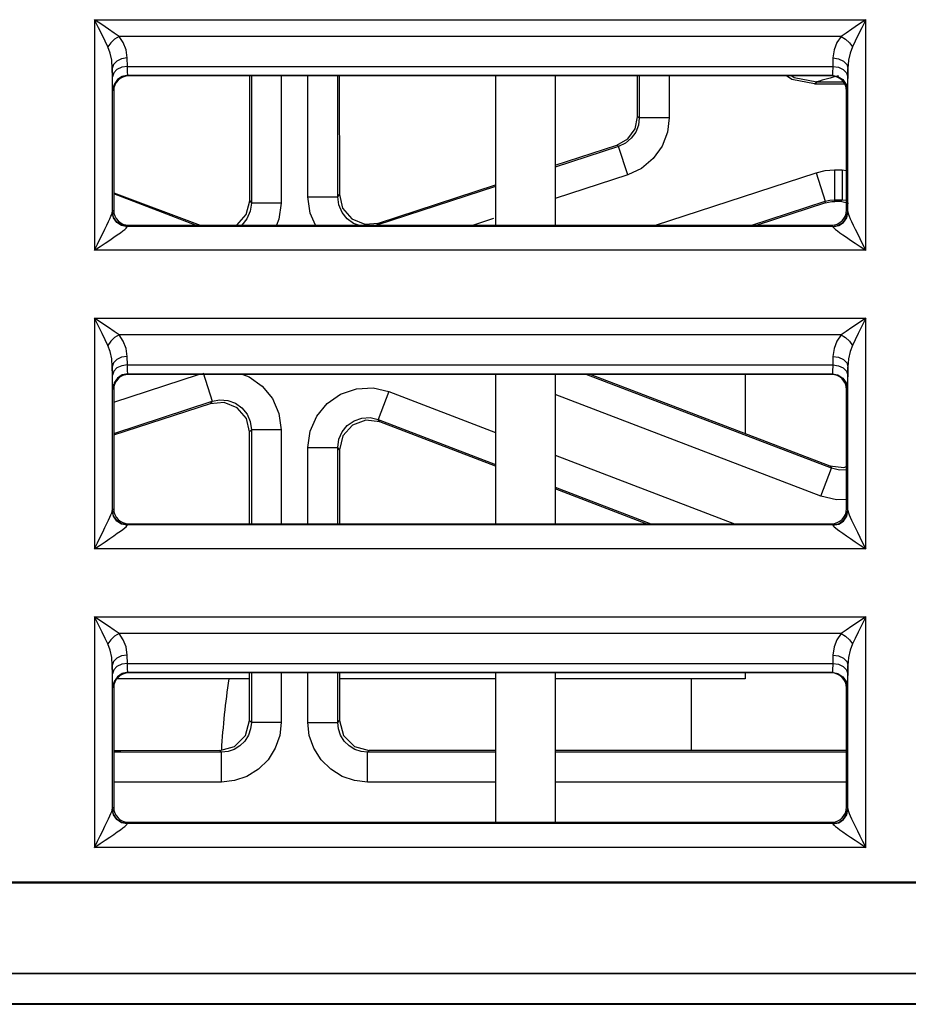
# Model space of a CAD drawing. Header units: millimetres. Extents: x 0 to 500, y 0 to 550.
# Tile 34 of 50: x 248 to 263, y 426 to 443. Entities that reach past the tile are written whole.
import ezdxf

# ---------------------------------------------------------------- set-up
doc = ezdxf.new("R2010")
doc.units = ezdxf.units.MM
doc.header["$LTSCALE"] = 35.851852
doc.layers.get('0').update_dxf_attribs({"linetype": 'CONTINUOUS'})

msp = doc.modelspace()

# ---------------------------------------------------------------- linework, layer by layer
at = {"color": 7, "linetype": 'CONTINUOUS'}
for p, q in [((249.635, 442.858), (249.635, 438.996)), ((249.703, 442.724), (249.635, 442.858)), ((249.759, 442.775), (249.635, 442.858)), ((249.635, 442.858), (262.561, 442.858)), ((249.869, 442.701), (249.759, 442.775)), ((262.437, 442.775), (262.327, 442.701)), ((262.561, 442.858), (262.437, 442.775)), ((262.561, 442.858), (262.494, 442.724)), ((262.561, 438.996), (262.561, 442.858)), ((249.763, 442.603), (249.703, 442.724)), ((249.816, 442.496), (249.763, 442.603)), ((249.966, 442.635), (249.869, 442.701)), ((250.048, 442.578), (249.966, 442.635)), ((262.231, 442.635), (262.148, 442.578)), ((262.327, 442.701), (262.231, 442.635)), ((262.433, 442.603), (262.381, 442.496)), ((262.494, 442.724), (262.433, 442.603)), ((249.861, 442.403), (249.816, 442.496)), ((249.908, 442.473), (249.861, 442.403)), ((249.973, 442.534), (249.908, 442.473)), ((250.048, 442.578), (249.973, 442.534)), ((250.119, 442.474), (250.048, 442.578)), ((262.148, 442.578), (250.048, 442.578)), ((250.167, 442.353), (250.119, 442.474)), ((262.077, 442.474), (262.03, 442.353)), ((262.148, 442.578), (262.077, 442.474)), ((262.148, 442.578), (262.223, 442.534)), ((262.223, 442.534), (262.289, 442.473)), ((262.289, 442.473), (262.336, 442.403)), ((262.381, 442.496), (262.336, 442.403)), ((249.899, 442.299), (249.861, 442.403)), ((249.925, 442.178), (249.899, 442.299)), ((250.185, 442.218), (250.167, 442.353)), ((262.03, 442.353), (262.011, 442.218)), ((262.297, 442.299), (262.271, 442.178)), ((262.336, 442.403), (262.297, 442.299)), ((249.935, 442.042), (249.925, 442.178)), ((249.955, 442.109), (249.935, 442.042)), ((250.01, 442.166), (249.955, 442.109)), ((250.09, 442.204), (250.01, 442.166)), ((250.185, 442.218), (250.09, 442.204)), ((250.188, 442.077), (250.185, 442.218)), ((262.011, 442.218), (262.009, 442.077)), ((262.011, 442.218), (262.106, 442.204)), ((262.106, 442.204), (262.187, 442.166)), ((262.187, 442.166), (262.241, 442.109)), ((262.241, 442.109), (262.261, 442.042)), ((262.271, 442.178), (262.261, 442.042)), ((249.938, 441.902), (249.935, 442.042)), ((249.935, 442.042), (249.935, 439.636)), ((249.958, 441.969), (249.938, 441.902)), ((250.012, 442.025), (249.958, 441.969)), ((250.093, 442.063), (250.012, 442.025)), ((250.188, 442.077), (250.093, 442.063)), ((250.189, 442.036), (250.188, 442.077)), ((250.188, 442.077), (262.009, 442.077)), ((250.19, 441.999), (250.189, 442.036)), ((250.192, 441.968), (250.19, 441.999)), ((250.194, 441.946), (250.192, 441.968)), ((250.195, 441.933), (250.194, 441.946)), ((262.003, 441.946), (262.001, 441.933)), ((262.004, 441.968), (262.003, 441.946)), ((262.006, 441.999), (262.004, 441.968)), ((262.007, 442.036), (262.006, 441.999)), ((262.009, 442.077), (262.007, 442.036)), ((262.009, 442.077), (262.104, 442.063)), ((262.104, 442.063), (262.184, 442.025)), ((262.184, 442.025), (262.239, 441.969)), ((262.239, 441.969), (262.259, 441.902)), ((262.261, 442.042), (262.259, 441.902)), ((262.261, 439.636), (262.261, 442.042)), ((249.939, 441.84), (249.938, 441.902)), ((249.94, 441.784), (249.939, 441.84)), ((249.942, 441.738), (249.94, 441.784)), ((250.02, 441.855), (249.966, 441.774)), ((250, 441.806), (249.977, 441.763)), ((250.032, 441.844), (250, 441.806)), ((250.101, 441.909), (250.02, 441.855)), ((250.069, 441.875), (250.032, 441.844)), ((250.113, 441.898), (250.069, 441.875)), ((250.197, 441.928), (250.101, 441.909)), ((250.159, 441.912), (250.113, 441.898)), ((250.208, 441.917), (250.159, 441.912)), ((250.197, 441.928), (250.195, 441.933)), ((250.208, 441.917), (250.197, 441.928)), ((250.197, 441.928), (262, 441.928)), ((261.988, 441.917), (250.208, 441.917)), ((252.237, 439.826), (252.237, 441.917)), ((252.265, 441.917), (252.265, 439.786)), ((252.764, 441.917), (252.764, 439.786)), ((253.212, 439.89), (253.212, 441.917)), ((253.712, 439.89), (253.712, 441.917)), ((253.739, 441.917), (253.74, 439.928)), ((256.358, 441.917), (256.358, 439.417)), ((257.358, 441.917), (257.358, 439.417)), ((258.737, 441.232), (258.737, 441.917)), ((258.765, 441.917), (258.765, 441.212)), ((259.264, 441.917), (259.264, 441.212)), ((261.324, 441.857), (261.233, 441.917)), ((261.323, 441.917), (261.36, 441.892)), ((261.703, 441.782), (261.324, 441.857)), ((261.36, 441.892), (261.739, 441.818)), ((261.703, 441.782), (261.739, 441.818)), ((261.703, 441.782), (262.238, 441.782)), ((261.739, 441.818), (262.186, 441.818)), ((262, 441.928), (261.988, 441.917)), ((262.037, 441.912), (261.988, 441.917)), ((262.001, 441.933), (262, 441.928)), ((262, 441.928), (262.095, 441.909)), ((262.084, 441.898), (262.037, 441.912)), ((262.127, 441.875), (262.084, 441.898)), ((262.095, 441.909), (262.176, 441.855)), ((262.165, 441.844), (262.127, 441.875)), ((262.196, 441.806), (262.165, 441.844)), ((262.176, 441.855), (262.23, 441.774)), ((262.219, 441.763), (262.196, 441.806)), ((262.256, 441.785), (262.254, 441.739)), ((262.257, 441.84), (262.256, 441.785)), ((262.259, 441.902), (262.257, 441.84)), ((249.944, 441.705), (249.942, 441.738)), ((249.945, 441.685), (249.944, 441.705)), ((249.947, 441.678), (249.945, 441.685)), ((249.966, 441.774), (249.947, 441.678)), ((249.958, 441.667), (249.947, 441.678)), ((249.963, 441.716), (249.958, 441.667)), ((249.958, 441.667), (249.958, 439.667)), ((249.977, 441.763), (249.963, 441.716)), ((262.233, 441.716), (262.219, 441.763)), ((262.23, 441.774), (262.25, 441.678)), ((262.238, 441.667), (262.233, 441.716)), ((262.25, 441.678), (262.238, 441.667)), ((262.238, 439.667), (262.238, 441.667)), ((262.251, 441.685), (262.25, 441.678)), ((262.253, 441.705), (262.251, 441.685)), ((262.254, 441.739), (262.253, 441.705)), ((258.694, 441.029), (258.737, 441.232)), ((258.765, 441.212), (258.737, 441.232)), ((258.765, 441.212), (258.75, 441.094)), ((259.264, 441.212), (258.765, 441.212)), ((259.264, 441.212), (259.236, 440.975)), ((258.572, 440.861), (258.694, 441.029)), ((258.706, 440.977), (258.631, 440.872)), ((258.75, 441.094), (258.706, 440.977)), ((259.236, 440.975), (259.147, 440.742)), ((258.392, 440.757), (258.572, 440.861)), ((258.533, 440.79), (258.42, 440.737)), ((258.631, 440.872), (258.533, 440.79)), ((257.358, 440.42), (258.392, 440.757)), ((258.42, 440.737), (257.358, 440.391)), ((258.42, 440.737), (258.392, 440.757)), ((258.575, 440.262), (258.42, 440.737)), ((259.147, 440.742), (258.998, 440.533)), ((258.998, 440.533), (258.801, 440.368)), ((258.801, 440.368), (258.575, 440.262)), ((259.04, 439.417), (261.728, 440.294)), ((261.728, 440.294), (261.879, 440.33)), ((261.728, 440.294), (261.883, 439.818)), ((261.879, 440.33), (262.038, 440.343)), ((262.038, 440.343), (262.038, 439.843)), ((262.038, 440.343), (262.165, 440.343)), ((262.165, 440.343), (262.165, 439.843)), ((262.165, 440.343), (262.238, 440.335)), ((258.575, 440.262), (257.358, 439.865)), ((256.358, 440.064), (254.367, 439.415)), ((254.395, 439.453), (256.358, 440.093)), ((249.958, 439.961), (251.405, 439.417)), ((251.33, 439.417), (249.958, 439.941)), ((252.18, 439.593), (252.237, 439.826)), ((252.237, 439.826), (252.265, 439.786)), ((253.249, 439.62), (253.212, 439.89)), ((253.212, 439.89), (253.712, 439.89)), ((253.712, 439.89), (253.74, 439.928)), ((253.73, 439.755), (253.712, 439.89)), ((253.74, 439.928), (253.794, 439.701)), ((260.651, 439.417), (261.883, 439.818)), ((261.883, 439.818), (261.958, 439.837)), ((261.887, 439.791), (261.883, 439.818)), ((261.887, 439.791), (261.938, 439.804)), ((261.938, 439.804), (261.99, 439.813)), ((261.958, 439.837), (262.038, 439.843)), ((261.99, 439.813), (262.042, 439.815)), ((262.042, 439.815), (262.038, 439.843)), ((262.038, 439.843), (262.165, 439.843)), ((262.137, 439.815), (262.042, 439.815)), ((262.165, 439.843), (262.137, 439.815)), ((262.269, 439.78), (262.137, 439.815)), ((262.165, 439.843), (262.238, 439.835)), ((249.933, 439.621), (249.935, 439.636)), ((249.935, 439.636), (249.936, 439.641)), ((249.955, 439.542), (249.935, 439.636)), ((249.936, 439.641), (249.937, 439.644)), ((249.937, 439.646), (249.958, 439.667)), ((249.937, 439.644), (249.937, 439.646)), ((249.956, 439.55), (249.937, 439.646)), ((249.958, 439.667), (249.963, 439.618)), ((252.246, 439.651), (252.191, 439.524)), ((252.265, 439.786), (252.246, 439.651)), ((252.764, 439.786), (252.265, 439.786)), ((252.764, 439.786), (252.727, 439.515)), ((253.785, 439.63), (253.73, 439.755)), ((253.794, 439.701), (253.947, 439.523)), ((261.887, 439.791), (260.741, 439.417)), ((262.233, 439.618), (262.238, 439.667)), ((262.238, 439.667), (262.259, 439.646)), ((262.24, 439.55), (262.259, 439.646)), ((262.242, 439.542), (262.261, 439.636)), ((262.259, 439.646), (262.26, 439.644)), ((262.26, 439.644), (262.26, 439.641)), ((262.26, 439.641), (262.261, 439.636)), ((262.261, 439.636), (262.264, 439.621)), ((249.845, 439.418), (249.872, 439.476)), ((249.872, 439.476), (249.895, 439.525)), ((249.895, 439.525), (249.912, 439.566)), ((249.912, 439.566), (249.925, 439.598)), ((249.925, 439.598), (249.933, 439.621)), ((250.009, 439.462), (249.955, 439.542)), ((250.01, 439.469), (249.956, 439.55)), ((249.963, 439.618), (249.977, 439.571)), ((249.977, 439.571), (250, 439.528)), ((250, 439.528), (250.032, 439.49)), ((250.091, 439.415), (250.01, 439.469)), ((250.032, 439.49), (250.069, 439.459)), ((252.022, 439.417), (252.18, 439.593)), ((252.191, 439.524), (252.104, 439.418)), ((252.727, 439.515), (252.684, 439.417)), ((253.338, 439.417), (253.249, 439.62)), ((253.87, 439.525), (253.785, 439.63)), ((253.979, 439.447), (253.87, 439.525)), ((253.947, 439.523), (254.164, 439.434)), ((256.322, 439.527), (255.985, 439.417)), ((262.105, 439.415), (262.186, 439.469)), ((262.127, 439.459), (262.165, 439.49)), ((262.165, 439.49), (262.196, 439.528)), ((262.186, 439.469), (262.24, 439.55)), ((262.188, 439.462), (262.242, 439.542)), ((262.196, 439.528), (262.219, 439.571)), ((262.219, 439.571), (262.233, 439.618)), ((262.264, 439.621), (262.272, 439.598)), ((262.272, 439.598), (262.284, 439.566)), ((262.284, 439.566), (262.302, 439.525)), ((262.302, 439.525), (262.324, 439.476)), ((262.324, 439.476), (262.352, 439.418)), ((249.775, 439.275), (249.812, 439.351)), ((249.812, 439.351), (249.845, 439.418)), ((250.09, 439.409), (250.009, 439.462)), ((250.069, 439.459), (250.113, 439.436)), ((250.07, 439.291), (250.111, 439.322)), ((250.185, 439.39), (250.09, 439.409)), ((250.187, 439.396), (250.091, 439.415)), ((250.111, 439.322), (250.143, 439.346)), ((250.113, 439.436), (250.159, 439.421)), ((250.143, 439.346), (250.166, 439.366)), ((250.159, 439.421), (250.208, 439.417)), ((250.166, 439.366), (250.18, 439.381)), ((250.18, 439.381), (250.185, 439.39)), ((250.185, 439.39), (250.186, 439.393)), ((250.186, 439.393), (250.187, 439.395)), ((250.187, 439.396), (250.208, 439.417)), ((250.187, 439.395), (250.187, 439.396)), ((262.009, 439.396), (250.187, 439.396)), ((250.208, 439.417), (261.988, 439.417)), ((252.104, 439.418), (252.102, 439.417)), ((254.063, 439.417), (253.979, 439.447)), ((254.164, 439.434), (254.395, 439.453)), ((254.368, 439.417), (254.395, 439.453)), ((261.988, 439.417), (262.037, 439.421)), ((261.988, 439.417), (262.009, 439.396)), ((262.009, 439.396), (262.105, 439.415)), ((262.009, 439.396), (262.01, 439.395)), ((262.01, 439.395), (262.01, 439.393)), ((262.01, 439.393), (262.011, 439.39)), ((262.011, 439.39), (262.107, 439.409)), ((262.011, 439.39), (262.016, 439.381)), ((262.016, 439.381), (262.03, 439.366)), ((262.03, 439.366), (262.054, 439.346)), ((262.037, 439.421), (262.084, 439.436)), ((262.054, 439.346), (262.086, 439.322)), ((262.084, 439.436), (262.127, 439.459)), ((262.086, 439.322), (262.127, 439.291)), ((262.107, 439.409), (262.188, 439.462)), ((262.352, 439.418), (262.384, 439.351)), ((262.384, 439.351), (262.421, 439.275)), ((249.687, 439.098), (249.733, 439.191)), ((249.733, 439.191), (249.775, 439.275)), ((249.815, 439.116), (249.892, 439.168)), ((249.892, 439.168), (249.96, 439.214)), ((249.96, 439.214), (250.019, 439.256)), ((250.019, 439.256), (250.07, 439.291)), ((262.127, 439.291), (262.177, 439.256)), ((262.177, 439.256), (262.237, 439.214)), ((262.237, 439.214), (262.305, 439.168)), ((262.305, 439.168), (262.381, 439.116)), ((262.421, 439.275), (262.463, 439.191)), ((262.463, 439.191), (262.509, 439.098)), ((249.635, 438.996), (249.687, 439.098)), ((249.635, 438.996), (249.73, 439.059)), ((262.561, 438.996), (249.635, 438.996)), ((249.73, 439.059), (249.815, 439.116)), ((262.381, 439.116), (262.467, 439.059)), ((262.467, 439.059), (262.561, 438.996)), ((262.509, 439.098), (262.561, 438.996)), ((249.635, 437.858), (249.635, 433.996)), ((249.703, 437.724), (249.635, 437.858)), ((249.759, 437.775), (249.635, 437.858)), ((249.635, 437.858), (262.561, 437.858)), ((262.561, 437.858), (262.437, 437.775)), ((262.561, 437.858), (262.494, 437.724)), ((262.561, 433.996), (262.561, 437.858)), ((249.763, 437.603), (249.703, 437.724)), ((249.869, 437.701), (249.759, 437.775)), ((249.966, 437.635), (249.869, 437.701)), ((262.327, 437.701), (262.231, 437.635)), ((262.437, 437.775), (262.327, 437.701)), ((262.494, 437.724), (262.433, 437.603)), ((249.816, 437.496), (249.763, 437.603)), ((249.861, 437.403), (249.816, 437.496)), ((249.973, 437.534), (249.908, 437.473)), ((250.048, 437.578), (249.966, 437.635)), ((250.048, 437.578), (249.973, 437.534)), ((250.119, 437.474), (250.048, 437.578)), ((262.148, 437.578), (250.048, 437.578)), ((262.148, 437.578), (262.077, 437.474)), ((262.231, 437.635), (262.148, 437.578)), ((262.148, 437.578), (262.223, 437.534)), ((262.223, 437.534), (262.289, 437.473)), ((262.381, 437.496), (262.336, 437.403)), ((262.433, 437.603), (262.381, 437.496)), ((249.908, 437.473), (249.861, 437.403)), ((249.899, 437.299), (249.861, 437.403)), ((250.167, 437.353), (250.119, 437.474)), ((250.185, 437.218), (250.167, 437.353)), ((262.03, 437.353), (262.011, 437.218)), ((262.077, 437.474), (262.03, 437.353)), ((262.289, 437.473), (262.336, 437.403)), ((262.336, 437.403), (262.297, 437.299)), ((249.925, 437.178), (249.899, 437.299)), ((249.935, 437.042), (249.925, 437.178)), ((250.01, 437.166), (249.955, 437.109)), ((250.09, 437.204), (250.01, 437.166)), ((250.185, 437.218), (250.09, 437.204)), ((250.188, 437.077), (250.185, 437.218)), ((262.011, 437.218), (262.009, 437.077)), ((262.011, 437.218), (262.106, 437.204)), ((262.106, 437.204), (262.187, 437.166)), ((262.187, 437.166), (262.241, 437.109)), ((262.271, 437.178), (262.261, 437.042)), ((262.297, 437.299), (262.271, 437.178)), ((249.955, 437.109), (249.935, 437.042)), ((249.938, 436.902), (249.935, 437.042)), ((249.935, 437.042), (249.935, 434.636)), ((250.012, 437.025), (249.958, 436.969)), ((250.093, 437.063), (250.012, 437.025)), ((250.188, 437.077), (250.093, 437.063)), ((250.189, 437.036), (250.188, 437.077)), ((250.188, 437.077), (262.009, 437.077)), ((250.19, 436.999), (250.189, 437.036)), ((250.192, 436.968), (250.19, 436.999)), ((262.006, 436.999), (262.004, 436.968)), ((262.007, 437.036), (262.006, 436.999)), ((262.009, 437.077), (262.007, 437.036)), ((262.009, 437.077), (262.104, 437.063)), ((262.104, 437.063), (262.184, 437.025)), ((262.184, 437.025), (262.239, 436.969)), ((262.241, 437.109), (262.261, 437.042)), ((262.261, 437.042), (262.259, 436.902)), ((262.261, 434.636), (262.261, 437.042)), ((249.958, 436.969), (249.938, 436.902)), ((249.939, 436.84), (249.938, 436.902)), ((249.94, 436.784), (249.939, 436.84)), ((249.958, 436.454), (251.377, 436.917)), ((250.02, 436.855), (249.966, 436.774)), ((250.032, 436.844), (250, 436.806)), ((250.101, 436.909), (250.02, 436.855)), ((250.069, 436.875), (250.032, 436.844)), ((250.113, 436.898), (250.069, 436.875)), ((250.197, 436.928), (250.101, 436.909)), ((250.159, 436.912), (250.113, 436.898)), ((250.208, 436.917), (250.159, 436.912)), ((250.194, 436.946), (250.192, 436.968)), ((250.195, 436.933), (250.194, 436.946)), ((250.197, 436.928), (250.195, 436.933)), ((250.208, 436.917), (250.197, 436.928)), ((250.197, 436.928), (262, 436.928)), ((261.988, 436.917), (250.208, 436.917)), ((251.455, 436.942), (251.61, 436.467)), ((252.12, 436.917), (252.229, 436.877)), ((252.229, 436.877), (252.448, 436.722)), ((256.358, 436.917), (256.358, 434.417)), ((257.358, 436.917), (257.358, 434.417)), ((261.986, 435.346), (257.874, 436.917)), ((257.953, 436.917), (261.958, 435.387)), ((260.538, 436.917), (260.538, 435.929)), ((262, 436.928), (261.988, 436.917)), ((262.037, 436.912), (261.988, 436.917)), ((262.001, 436.933), (262, 436.928)), ((262, 436.928), (262.095, 436.909)), ((262.003, 436.946), (262.001, 436.933)), ((262.004, 436.968), (262.003, 436.946)), ((262.084, 436.898), (262.037, 436.912)), ((262.127, 436.875), (262.084, 436.898)), ((262.095, 436.909), (262.176, 436.855)), ((262.165, 436.844), (262.127, 436.875)), ((262.196, 436.806), (262.165, 436.844)), ((262.176, 436.855), (262.23, 436.774)), ((262.239, 436.969), (262.259, 436.902)), ((262.257, 436.84), (262.256, 436.785)), ((262.259, 436.902), (262.257, 436.84)), ((249.942, 436.738), (249.94, 436.784)), ((249.944, 436.705), (249.942, 436.738)), ((249.945, 436.685), (249.944, 436.705)), ((249.947, 436.678), (249.945, 436.685)), ((249.966, 436.774), (249.947, 436.678)), ((249.958, 436.667), (249.947, 436.678)), ((249.963, 436.716), (249.958, 436.667)), ((249.958, 436.667), (249.958, 434.667)), ((249.977, 436.763), (249.963, 436.716)), ((250, 436.806), (249.977, 436.763)), ((252.448, 436.722), (252.618, 436.512)), ((253.761, 436.588), (254.026, 436.678)), ((254.026, 436.678), (254.304, 436.692)), ((254.304, 436.692), (254.569, 436.63)), ((262.219, 436.763), (262.196, 436.806)), ((262.233, 436.716), (262.219, 436.763)), ((262.23, 436.774), (262.25, 436.678)), ((262.238, 436.667), (262.233, 436.716)), ((262.25, 436.678), (262.238, 436.667)), ((262.238, 434.667), (262.238, 436.667)), ((262.251, 436.685), (262.25, 436.678)), ((262.253, 436.705), (262.251, 436.685)), ((262.254, 436.739), (262.253, 436.705)), ((262.256, 436.785), (262.254, 436.739)), ((252.618, 436.512), (252.727, 436.262)), ((253.534, 436.431), (253.761, 436.588)), ((254.569, 436.63), (254.39, 436.163)), ((254.569, 436.63), (256.358, 435.946)), ((261.808, 434.879), (257.358, 436.579)), ((249.958, 435.928), (251.61, 436.467)), ((249.958, 435.907), (251.581, 436.428)), ((251.812, 436.447), (251.573, 436.427)), ((251.61, 436.467), (251.581, 436.428)), ((251.61, 436.467), (251.738, 436.491)), ((251.738, 436.491), (251.871, 436.48)), ((252.029, 436.358), (251.812, 436.447)), ((251.871, 436.48), (251.997, 436.434)), ((251.997, 436.434), (252.106, 436.357)), ((252.182, 436.18), (252.029, 436.358)), ((252.106, 436.357), (252.192, 436.252)), ((253.36, 436.219), (253.534, 436.431)), ((252.236, 435.953), (252.182, 436.18)), ((252.192, 436.252), (252.246, 436.127)), ((252.727, 436.262), (252.764, 435.992)), ((253.249, 435.966), (253.36, 436.219)), ((253.986, 436.142), (254.119, 436.187)), ((254.119, 436.187), (254.258, 436.194)), ((254.258, 436.194), (254.39, 436.163)), ((252.246, 436.127), (252.265, 435.992)), ((253.786, 435.958), (253.873, 436.064)), ((253.958, 436.068), (253.797, 435.888)), ((253.873, 436.064), (253.986, 436.142)), ((254.183, 436.152), (253.958, 436.068)), ((254.418, 436.122), (254.183, 436.152)), ((254.418, 436.122), (254.39, 436.163)), ((254.39, 436.163), (256.358, 435.411)), ((256.358, 435.381), (254.418, 436.122)), ((252.265, 435.992), (252.236, 435.953)), ((252.236, 434.417), (252.236, 435.953)), ((252.265, 435.992), (252.265, 434.417)), ((252.764, 435.992), (252.265, 435.992)), ((252.764, 435.992), (252.764, 434.417)), ((253.212, 435.696), (253.249, 435.966)), ((253.73, 435.831), (253.786, 435.958)), ((253.797, 435.888), (253.74, 435.655)), ((253.212, 434.417), (253.212, 435.696)), ((253.212, 435.696), (253.712, 435.696)), ((253.712, 435.696), (253.73, 435.831)), ((253.712, 434.417), (253.712, 435.696)), ((253.74, 435.655), (253.712, 435.696)), ((253.74, 435.655), (253.74, 434.417)), ((257.358, 435.564), (260.363, 434.417)), ((261.808, 434.879), (261.986, 435.346)), ((261.958, 435.387), (261.986, 435.346)), ((261.958, 435.387), (262.194, 435.357)), ((262.119, 435.315), (261.986, 435.346)), ((262.194, 435.357), (262.238, 435.374)), ((262.238, 435.321), (262.119, 435.315)), ((257.358, 435.029), (258.962, 434.417)), ((258.882, 434.417), (257.358, 434.999)), ((262.072, 434.817), (261.808, 434.879)), ((262.231, 434.825), (262.072, 434.817)), ((249.872, 434.476), (249.895, 434.525)), ((249.895, 434.525), (249.912, 434.566)), ((249.912, 434.566), (249.925, 434.598)), ((249.925, 434.598), (249.933, 434.621)), ((249.933, 434.621), (249.935, 434.636)), ((249.935, 434.636), (249.936, 434.641)), ((249.955, 434.542), (249.935, 434.636)), ((249.936, 434.641), (249.937, 434.644)), ((249.937, 434.646), (249.958, 434.667)), ((249.937, 434.644), (249.937, 434.646)), ((249.956, 434.55), (249.937, 434.646)), ((250.009, 434.462), (249.955, 434.542)), ((250.01, 434.469), (249.956, 434.55)), ((249.958, 434.667), (249.963, 434.618)), ((249.963, 434.618), (249.977, 434.571)), ((249.977, 434.571), (250, 434.528)), ((250, 434.528), (250.032, 434.49)), ((262.165, 434.49), (262.196, 434.528)), ((262.186, 434.469), (262.24, 434.55)), ((262.188, 434.462), (262.242, 434.542)), ((262.196, 434.528), (262.219, 434.571)), ((262.219, 434.571), (262.233, 434.618)), ((262.233, 434.618), (262.238, 434.667)), ((262.238, 434.667), (262.259, 434.646)), ((262.24, 434.55), (262.259, 434.646)), ((262.242, 434.542), (262.261, 434.636)), ((262.259, 434.646), (262.26, 434.644)), ((262.26, 434.644), (262.26, 434.641)), ((262.26, 434.641), (262.261, 434.636)), ((262.261, 434.636), (262.264, 434.621)), ((262.264, 434.621), (262.272, 434.598)), ((262.272, 434.598), (262.284, 434.566)), ((262.284, 434.566), (262.302, 434.525)), ((262.302, 434.525), (262.324, 434.476)), ((249.812, 434.351), (249.845, 434.418)), ((249.845, 434.418), (249.872, 434.476)), ((250.09, 434.409), (250.009, 434.462)), ((250.091, 434.415), (250.01, 434.469)), ((250.032, 434.49), (250.069, 434.459)), ((250.069, 434.459), (250.113, 434.436)), ((250.185, 434.39), (250.09, 434.409)), ((250.187, 434.396), (250.091, 434.415)), ((250.113, 434.436), (250.159, 434.421)), ((250.143, 434.346), (250.166, 434.366)), ((250.159, 434.421), (250.208, 434.417)), ((250.166, 434.366), (250.18, 434.381)), ((250.18, 434.381), (250.185, 434.39)), ((250.185, 434.39), (250.186, 434.393)), ((250.186, 434.393), (250.187, 434.395)), ((250.187, 434.396), (250.208, 434.417)), ((250.187, 434.395), (250.187, 434.396)), ((262.009, 434.396), (250.187, 434.396)), ((250.208, 434.417), (261.988, 434.417)), ((261.988, 434.417), (262.037, 434.421)), ((261.988, 434.417), (262.009, 434.396)), ((262.009, 434.396), (262.105, 434.415)), ((262.009, 434.396), (262.01, 434.395)), ((262.01, 434.395), (262.01, 434.393)), ((262.01, 434.393), (262.011, 434.39)), ((262.011, 434.39), (262.107, 434.409)), ((262.011, 434.39), (262.016, 434.381)), ((262.016, 434.381), (262.03, 434.366)), ((262.03, 434.366), (262.054, 434.346)), ((262.037, 434.421), (262.084, 434.436)), ((262.084, 434.436), (262.127, 434.459)), ((262.105, 434.415), (262.186, 434.469)), ((262.107, 434.409), (262.188, 434.462)), ((262.127, 434.459), (262.165, 434.49)), ((262.324, 434.476), (262.352, 434.418)), ((262.352, 434.418), (262.384, 434.351)), ((249.733, 434.191), (249.775, 434.275)), ((249.775, 434.275), (249.812, 434.351)), ((249.892, 434.168), (249.96, 434.214)), ((249.96, 434.214), (250.019, 434.256)), ((250.019, 434.256), (250.07, 434.291)), ((250.07, 434.291), (250.111, 434.322)), ((250.111, 434.322), (250.143, 434.346)), ((262.054, 434.346), (262.086, 434.322)), ((262.086, 434.322), (262.127, 434.291)), ((262.127, 434.291), (262.177, 434.256)), ((262.177, 434.256), (262.237, 434.214)), ((262.237, 434.214), (262.305, 434.168)), ((262.384, 434.351), (262.421, 434.275)), ((262.421, 434.275), (262.463, 434.191)), ((249.635, 433.996), (249.687, 434.098)), ((249.635, 433.996), (249.73, 434.059)), ((249.687, 434.098), (249.733, 434.191)), ((249.73, 434.059), (249.815, 434.116)), ((249.815, 434.116), (249.892, 434.168)), ((262.305, 434.168), (262.381, 434.116)), ((262.381, 434.116), (262.467, 434.059)), ((262.463, 434.191), (262.509, 434.098)), ((262.467, 434.059), (262.561, 433.996)), ((262.509, 434.098), (262.561, 433.996)), ((262.561, 433.996), (249.635, 433.996)), ((249.635, 432.858), (249.635, 428.996)), ((249.703, 432.724), (249.635, 432.858)), ((249.759, 432.775), (249.635, 432.858)), ((249.635, 432.858), (262.561, 432.858)), ((249.763, 432.603), (249.703, 432.724)), ((249.869, 432.701), (249.759, 432.775)), ((262.437, 432.775), (262.327, 432.701)), ((262.494, 432.724), (262.433, 432.603)), ((262.561, 432.858), (262.437, 432.775)), ((262.561, 432.858), (262.494, 432.724)), ((262.561, 428.996), (262.561, 432.858)), ((249.816, 432.496), (249.763, 432.603)), ((249.966, 432.635), (249.869, 432.701)), ((250.048, 432.578), (249.966, 432.635)), ((250.048, 432.578), (249.973, 432.534)), ((250.119, 432.474), (250.048, 432.578)), ((262.148, 432.578), (250.048, 432.578)), ((262.148, 432.578), (262.077, 432.474)), ((262.231, 432.635), (262.148, 432.578)), ((262.148, 432.578), (262.223, 432.534)), ((262.327, 432.701), (262.231, 432.635)), ((262.433, 432.603), (262.381, 432.496)), ((249.861, 432.403), (249.816, 432.496)), ((249.908, 432.473), (249.861, 432.403)), ((249.899, 432.299), (249.861, 432.403)), ((249.973, 432.534), (249.908, 432.473)), ((250.167, 432.353), (250.119, 432.474)), ((262.077, 432.474), (262.03, 432.353)), ((262.223, 432.534), (262.289, 432.473)), ((262.289, 432.473), (262.336, 432.403)), ((262.336, 432.403), (262.297, 432.299)), ((262.381, 432.496), (262.336, 432.403)), ((249.925, 432.178), (249.899, 432.299)), ((250.185, 432.218), (250.09, 432.204)), ((250.185, 432.218), (250.167, 432.353)), ((250.188, 432.077), (250.185, 432.218)), ((262.011, 432.218), (262.009, 432.077)), ((262.03, 432.353), (262.011, 432.218)), ((262.011, 432.218), (262.106, 432.204)), ((262.297, 432.299), (262.271, 432.178)), ((249.935, 432.042), (249.925, 432.178)), ((249.955, 432.109), (249.935, 432.042)), ((250.01, 432.166), (249.955, 432.109)), ((250.09, 432.204), (250.01, 432.166)), ((250.093, 432.063), (250.012, 432.025)), ((250.188, 432.077), (250.093, 432.063)), ((250.189, 432.036), (250.188, 432.077)), ((250.188, 432.077), (262.009, 432.077)), ((262.009, 432.077), (262.007, 432.036)), ((262.009, 432.077), (262.104, 432.063)), ((262.104, 432.063), (262.184, 432.025)), ((262.106, 432.204), (262.187, 432.166)), ((262.187, 432.166), (262.241, 432.109)), ((262.241, 432.109), (262.261, 432.042)), ((262.271, 432.178), (262.261, 432.042)), ((249.938, 431.902), (249.935, 432.042)), ((249.935, 432.042), (249.935, 429.636)), ((249.958, 431.969), (249.938, 431.902)), ((249.939, 431.84), (249.938, 431.902)), ((250.012, 432.025), (249.958, 431.969)), ((250.101, 431.909), (250.02, 431.855)), ((250.113, 431.898), (250.069, 431.875)), ((250.197, 431.928), (250.101, 431.909)), ((250.159, 431.912), (250.113, 431.898)), ((250.208, 431.917), (250.159, 431.912)), ((250.19, 431.999), (250.189, 432.036)), ((250.192, 431.968), (250.19, 431.999)), ((250.194, 431.946), (250.192, 431.968)), ((250.195, 431.933), (250.194, 431.946)), ((250.197, 431.928), (250.195, 431.933)), ((250.208, 431.917), (250.197, 431.928)), ((250.197, 431.928), (262, 431.928)), ((261.988, 431.917), (250.208, 431.917)), ((252.236, 431.119), (252.236, 431.917)), ((252.265, 431.917), (252.265, 431.09)), ((252.764, 431.917), (252.764, 431.09)), ((253.212, 431.09), (253.212, 431.917)), ((253.712, 431.09), (253.712, 431.917)), ((253.741, 431.917), (253.741, 431.119)), ((256.358, 431.917), (256.358, 429.417)), ((257.358, 431.917), (257.358, 429.417)), ((260.538, 431.917), (260.538, 431.817)), ((262, 431.928), (261.988, 431.917)), ((262.037, 431.912), (261.988, 431.917)), ((262.001, 431.933), (262, 431.928)), ((262, 431.928), (262.095, 431.909)), ((262.003, 431.946), (262.001, 431.933)), ((262.004, 431.968), (262.003, 431.946)), ((262.006, 431.999), (262.004, 431.968)), ((262.007, 432.036), (262.006, 431.999)), ((262.084, 431.898), (262.037, 431.912)), ((262.127, 431.875), (262.084, 431.898)), ((262.095, 431.909), (262.176, 431.855)), ((262.184, 432.025), (262.239, 431.969)), ((262.239, 431.969), (262.259, 431.902)), ((262.259, 431.902), (262.257, 431.84)), ((262.261, 432.042), (262.259, 431.902)), ((262.261, 429.636), (262.261, 432.042)), ((249.94, 431.784), (249.939, 431.84)), ((249.942, 431.738), (249.94, 431.784)), ((249.944, 431.705), (249.942, 431.738)), ((249.966, 431.774), (249.947, 431.678)), ((249.977, 431.763), (249.963, 431.716)), ((250.02, 431.855), (249.966, 431.774)), ((250, 431.806), (249.977, 431.763)), ((250.032, 431.844), (250, 431.806)), ((252.236, 431.817), (250.009, 431.817)), ((250.069, 431.875), (250.032, 431.844)), ((256.358, 431.817), (253.741, 431.817)), ((260.538, 431.817), (257.358, 431.817)), ((259.633, 431.817), (259.633, 430.623)), ((262.165, 431.844), (262.127, 431.875)), ((262.196, 431.806), (262.165, 431.844)), ((262.176, 431.855), (262.23, 431.774)), ((262.219, 431.763), (262.196, 431.806)), ((262.233, 431.716), (262.219, 431.763)), ((262.23, 431.774), (262.25, 431.678)), ((262.254, 431.739), (262.253, 431.705)), ((262.256, 431.785), (262.254, 431.739)), ((262.257, 431.84), (262.256, 431.785)), ((249.945, 431.685), (249.944, 431.705)), ((249.947, 431.678), (249.945, 431.685)), ((249.958, 431.667), (249.947, 431.678)), ((249.963, 431.716), (249.958, 431.667)), ((249.958, 431.667), (249.958, 429.667)), ((262.238, 431.667), (262.233, 431.716)), ((262.25, 431.678), (262.238, 431.667)), ((262.238, 429.667), (262.238, 431.667)), ((262.251, 431.685), (262.25, 431.678)), ((262.253, 431.705), (262.251, 431.685)), ((252.168, 430.868), (252.236, 431.119)), ((252.236, 431.119), (252.265, 431.09)), ((252.265, 431.09), (252.252, 430.98)), ((252.764, 431.09), (252.265, 431.09)), ((252.764, 431.09), (252.74, 430.871)), ((253.236, 430.871), (253.212, 431.09)), ((253.212, 431.09), (253.712, 431.09)), ((253.712, 431.09), (253.741, 431.119)), ((253.724, 430.98), (253.712, 431.09)), ((253.741, 431.119), (253.809, 430.868)), ((252.252, 430.98), (252.216, 430.874)), ((253.761, 430.874), (253.724, 430.98)), ((251.985, 430.686), (252.168, 430.868)), ((252.155, 430.777), (252.074, 430.697)), ((252.216, 430.874), (252.155, 430.777)), ((252.74, 430.871), (252.666, 430.658)), ((253.31, 430.658), (253.236, 430.871)), ((253.822, 430.777), (253.761, 430.874)), ((253.809, 430.868), (253.991, 430.686)), ((253.903, 430.697), (253.822, 430.777)), ((250.08, 430.611), (249.958, 430.611)), ((251.765, 430.59), (249.958, 430.59)), ((251.736, 430.621), (250.08, 430.611)), ((251.736, 430.619), (251.985, 430.686)), ((251.736, 430.619), (251.765, 430.59)), ((251.874, 430.602), (251.765, 430.59)), ((251.765, 430.09), (251.765, 430.59)), ((251.978, 430.638), (251.874, 430.602)), ((252.074, 430.697), (251.978, 430.638)), ((252.666, 430.658), (252.545, 430.465)), ((253.432, 430.465), (253.31, 430.658)), ((253.998, 430.638), (253.903, 430.697)), ((253.991, 430.686), (254.241, 430.619)), ((254.103, 430.602), (253.998, 430.638)), ((254.212, 430.59), (254.103, 430.602)), ((254.212, 430.59), (254.241, 430.619)), ((254.212, 430.09), (254.212, 430.59)), ((256.358, 430.59), (254.212, 430.59)), ((254.241, 430.623), (256.358, 430.623)), ((257.358, 430.623), (262.238, 430.623)), ((262.238, 430.59), (257.358, 430.59)), ((252.545, 430.465), (252.382, 430.304)), ((253.594, 430.304), (253.432, 430.465)), ((252.382, 430.304), (252.191, 430.186)), ((253.785, 430.186), (253.594, 430.304)), ((251.765, 430.09), (249.958, 430.09)), ((251.983, 430.115), (251.765, 430.09)), ((252.191, 430.186), (251.983, 430.115)), ((253.994, 430.115), (253.785, 430.186)), ((254.212, 430.09), (253.994, 430.115)), ((256.358, 430.09), (254.212, 430.09)), ((262.238, 430.09), (257.358, 430.09)), ((249.912, 429.566), (249.925, 429.598)), ((249.925, 429.598), (249.933, 429.621)), ((249.933, 429.621), (249.935, 429.636)), ((249.935, 429.636), (249.936, 429.641)), ((249.955, 429.542), (249.935, 429.636)), ((249.936, 429.641), (249.937, 429.644)), ((249.937, 429.646), (249.958, 429.667)), ((249.937, 429.644), (249.937, 429.646)), ((249.956, 429.55), (249.937, 429.646)), ((249.958, 429.667), (249.963, 429.618)), ((249.963, 429.618), (249.977, 429.571)), ((262.219, 429.571), (262.233, 429.618)), ((262.233, 429.618), (262.238, 429.667)), ((262.238, 429.667), (262.259, 429.646)), ((262.24, 429.55), (262.259, 429.646)), ((262.242, 429.542), (262.261, 429.636)), ((262.259, 429.646), (262.26, 429.644)), ((262.26, 429.644), (262.26, 429.641)), ((262.26, 429.641), (262.261, 429.636)), ((262.261, 429.636), (262.264, 429.621)), ((262.264, 429.621), (262.272, 429.598)), ((262.272, 429.598), (262.284, 429.566)), ((249.812, 429.351), (249.845, 429.418)), ((249.845, 429.418), (249.872, 429.476)), ((249.872, 429.476), (249.895, 429.525)), ((249.895, 429.525), (249.912, 429.566)), ((250.009, 429.462), (249.955, 429.542)), ((250.01, 429.469), (249.956, 429.55)), ((249.977, 429.571), (250, 429.528)), ((250, 429.528), (250.032, 429.49)), ((250.09, 429.409), (250.009, 429.462)), ((250.091, 429.415), (250.01, 429.469)), ((250.032, 429.49), (250.069, 429.459)), ((250.069, 429.459), (250.113, 429.436)), ((250.187, 429.396), (250.091, 429.415)), ((250.113, 429.436), (250.159, 429.421)), ((250.159, 429.421), (250.208, 429.417)), ((250.187, 429.396), (250.208, 429.417)), ((250.208, 429.417), (261.988, 429.417)), ((261.988, 429.417), (262.037, 429.421)), ((261.988, 429.417), (262.009, 429.396)), ((262.009, 429.396), (262.105, 429.415)), ((262.037, 429.421), (262.084, 429.436)), ((262.084, 429.436), (262.127, 429.459)), ((262.105, 429.415), (262.186, 429.469)), ((262.107, 429.409), (262.188, 429.462)), ((262.127, 429.459), (262.165, 429.49)), ((262.165, 429.49), (262.196, 429.528)), ((262.186, 429.469), (262.24, 429.55)), ((262.188, 429.462), (262.242, 429.542)), ((262.196, 429.528), (262.219, 429.571)), ((262.284, 429.566), (262.302, 429.525)), ((262.302, 429.525), (262.324, 429.476)), ((262.324, 429.476), (262.352, 429.418)), ((262.352, 429.418), (262.384, 429.351)), ((249.733, 429.191), (249.775, 429.275)), ((249.775, 429.275), (249.812, 429.351)), ((249.96, 429.214), (250.019, 429.256)), ((250.019, 429.256), (250.07, 429.291)), ((250.07, 429.291), (250.111, 429.322)), ((250.185, 429.39), (250.09, 429.409)), ((250.111, 429.322), (250.143, 429.346)), ((250.143, 429.346), (250.166, 429.366)), ((250.166, 429.366), (250.18, 429.381)), ((250.18, 429.381), (250.185, 429.39)), ((250.185, 429.39), (250.186, 429.393)), ((250.186, 429.393), (250.187, 429.395)), ((250.187, 429.395), (250.187, 429.396)), ((262.009, 429.396), (250.187, 429.396)), ((262.009, 429.396), (262.01, 429.395)), ((262.01, 429.395), (262.01, 429.393)), ((262.01, 429.393), (262.011, 429.39)), ((262.011, 429.39), (262.107, 429.409)), ((262.011, 429.39), (262.016, 429.381)), ((262.016, 429.381), (262.03, 429.366)), ((262.03, 429.366), (262.054, 429.346)), ((262.054, 429.346), (262.086, 429.322)), ((262.086, 429.322), (262.127, 429.291)), ((262.127, 429.291), (262.177, 429.256)), ((262.177, 429.256), (262.237, 429.214)), ((262.384, 429.351), (262.421, 429.275)), ((262.421, 429.275), (262.463, 429.191)), ((249.635, 428.996), (249.687, 429.098)), ((249.687, 429.098), (249.733, 429.191)), ((249.73, 429.059), (249.815, 429.116)), ((249.815, 429.116), (249.892, 429.168)), ((249.892, 429.168), (249.96, 429.214)), ((262.237, 429.214), (262.305, 429.168)), ((262.305, 429.168), (262.381, 429.116)), ((262.381, 429.116), (262.467, 429.059)), ((262.463, 429.191), (262.509, 429.098)), ((262.509, 429.098), (262.561, 428.996)), ((249.635, 428.996), (249.73, 429.059)), ((262.561, 428.996), (249.635, 428.996)), ((262.467, 429.059), (262.561, 428.996)), ((272.454, 428.399), (227.97, 428.399)), ((227.988, 428.417), (272.46, 428.417)), ((282.506, 426.882), (226.47, 426.882)), ((272.108, 426.877), (232.108, 426.877)), ((272.1, 426.376), (232.117, 426.376)), ((232.117, 426.368), (272.1, 426.368))]:
    msp.add_line(p, q, dxfattribs=at)
for radius, start, end in [(12.5, 104.5208, 106.2607), (13.5, 171.4748, 176.5575)]:
    msp.add_arc((265.238, 429.817), radius, start, end, dxfattribs=at)

doc.saveas('drawing.dxf')
